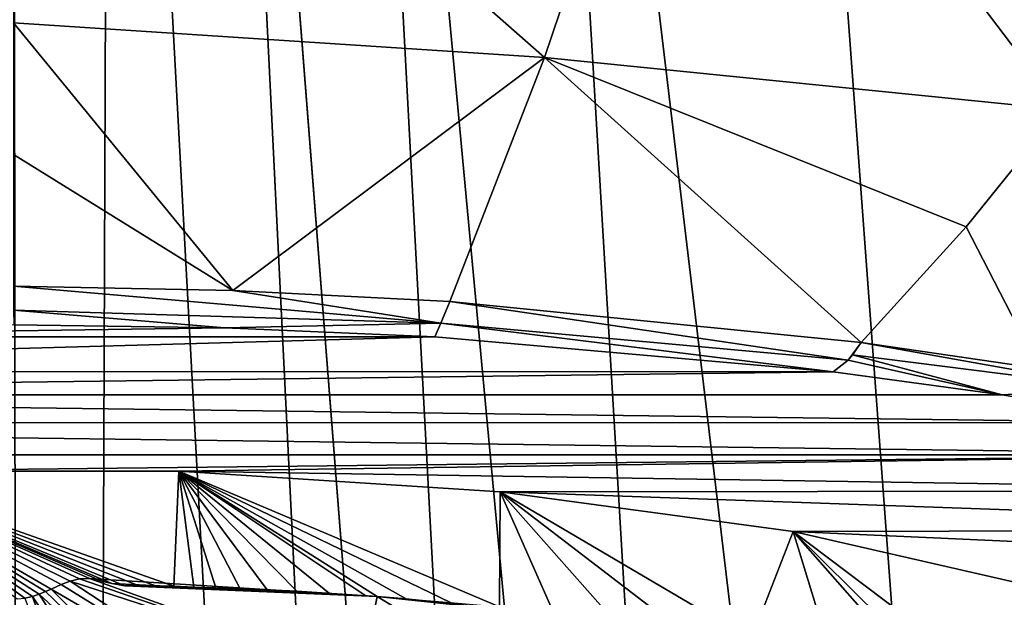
# Model space of a CAD drawing. Header units: millimetres. Extents: x -23 to 23, y 0 to 203.
# Tile 25 of 47: x 0.04 to 6.8, y 134.56 to 138.53. Entities that reach past the tile are written whole.
import ezdxf

# ---------------------------------------------------------------- set-up
doc = ezdxf.new("R2010")
doc.units = ezdxf.units.MM
doc.header["$LTSCALE"] = 110.116452
for name, color, linetype in [('101', 7, 'CONTINUOUS'), ('102', 7, 'CONTINUOUS'), ('131', 7, 'CONTINUOUS'), ('133', 7, 'CONTINUOUS'), ('21', 7, 'CONTINUOUS'), ('23', 7, 'CONTINUOUS'), ('24', 7, 'CONTINUOUS'), ('35', 7, 'CONTINUOUS'), ('5', 7, 'CONTINUOUS'), ('6', 7, 'CONTINUOUS')]:
    doc.layers.add(name, color=color, linetype=linetype)

msp = doc.modelspace()

# ---------------------------------------------------------------- linework, layer by layer
at = {"layer": '101', "color": 7, "linetype": 'CONTINUOUS'}
for points in [[(2.9338, 136.4436, 151.567), (0, 136.6973, 152.0631), (-0.0002, 136.532, 151.8718), (2.9338, 136.4436, 151.567)], [(1.5055, 136.6676, 151.9908), (0, 136.6973, 152.0631), (2.9338, 136.4436, 151.567), (1.5055, 136.6676, 151.9908)], [(2.9965, 136.5908, 151.7619), (1.5055, 136.6676, 151.9908), (2.9338, 136.4436, 151.567), (2.9965, 136.5908, 151.7619)], [(5.7289, 136.1896, 150.6562), (2.9965, 136.5908, 151.7619), (2.9338, 136.4436, 151.567), (5.7289, 136.1896, 150.6562)], [(5.8188, 136.3104, 150.8572), (2.9965, 136.5908, 151.7619), (5.7289, 136.1896, 150.6562), (5.8188, 136.3104, 150.8572)], [(0.0026, 136.4308, 151.6403), (1.4521, 136.4107, 151.5652), (-0.0002, 136.532, 151.8718), (0.0026, 136.4308, 151.6403)], [(1.4521, 136.4107, 151.5652), (2.9338, 136.4436, 151.567), (-0.0002, 136.532, 151.8718), (1.4521, 136.4107, 151.5652)], [(1.4521, 136.4107, 151.5652), (2.892, 136.3495, 151.3368), (2.9338, 136.4436, 151.567), (1.4521, 136.4107, 151.5652)], [(2.892, 136.3495, 151.3368), (5.6274, 136.1095, 150.4413), (2.9338, 136.4436, 151.567), (2.892, 136.3495, 151.3368)], [(5.6274, 136.1095, 150.4413), (5.7289, 136.1896, 150.6562), (2.9338, 136.4436, 151.567), (5.6274, 136.1095, 150.4413)], [(5.7597, 136.2248, 150.7238), (5.8188, 136.3104, 150.8572), (5.7289, 136.1896, 150.6562), (5.7597, 136.2248, 150.7238)]]:
    msp.add_3dface(points, dxfattribs=at)
at = {"layer": '102', "color": 7, "linetype": 'CONTINUOUS'}
for points in [[(5.8188, 136.3104, 150.8572), (5.7597, 136.2248, 150.7238), (7.5884, 135.9941, 149.8213), (5.8188, 136.3104, 150.8572)], [(7.0403, 136.1313, 150.2388), (5.8188, 136.3104, 150.8572), (7.5884, 135.9941, 149.8213), (7.0403, 136.1313, 150.2388)], [(5.6274, 136.1095, 150.4413), (6.7872, 135.9504, 149.8475), (5.7289, 136.1896, 150.6562), (5.6274, 136.1095, 150.4413)], [(6.7872, 135.9504, 149.8475), (5.7597, 136.2248, 150.7238), (5.7289, 136.1896, 150.6562), (6.7872, 135.9504, 149.8475)], [(5.7597, 136.2248, 150.7238), (6.7872, 135.9504, 149.8475), (7.5884, 135.9941, 149.8213), (5.7597, 136.2248, 150.7238)], [(6.7872, 135.9504, 149.8475), (7.8962, 135.7592, 149.1336), (7.5884, 135.9941, 149.8213), (6.7872, 135.9504, 149.8475)]]:
    msp.add_3dface(points, dxfattribs=at)
at = {"layer": '131', "color": 7, "linetype": 'CONTINUOUS'}
for points in [[(1.1357, 135.4255, 147.8884), (-1.1357, 135.4255, 147.8884), (1.1009, 134.6349, 148.1045), (1.1357, 135.4255, 147.8884)], [(1.1009, 134.6349, 148.1045), (-1.1357, 135.4255, 147.8884), (0.9764, 134.638, 148.118), (1.1009, 134.6349, 148.1045)], [(0.9764, 134.638, 148.118), (-1.1357, 135.4255, 147.8884), (0.8641, 134.6373, 148.1296), (0.9764, 134.638, 148.118)], [(0.8641, 134.6373, 148.1296), (-1.1357, 135.4255, 147.8884), (0.764, 134.6392, 148.138), (0.8641, 134.6373, 148.1296)], [(0.764, 134.6392, 148.138), (-1.1357, 135.4255, 147.8884), (0.6758, 134.6536, 148.1412), (0.764, 134.6392, 148.138)], [(0.6758, 134.6536, 148.1412), (-1.1357, 135.4255, 147.8884), (0.5965, 134.6759, 148.1408), (0.6758, 134.6536, 148.1412)], [(0.5965, 134.6759, 148.1408), (-1.1357, 135.4255, 147.8884), (0.5232, 134.6881, 148.142), (0.5965, 134.6759, 148.1408)], [(0.5232, 134.6881, 148.142), (-1.1357, 135.4255, 147.8884), (0.4544, 134.6853, 148.1465), (0.5232, 134.6881, 148.142)], [(0.4544, 134.6853, 148.1465), (-1.1357, 135.4255, 147.8884), (0.3899, 134.6708, 148.1533), (0.4544, 134.6853, 148.1465)], [(0.3899, 134.6708, 148.1533), (-1.1357, 135.4255, 147.8884), (0.3272, 134.6473, 148.1621), (0.3899, 134.6708, 148.1533)], [(0.3272, 134.6473, 148.1621), (-1.1357, 135.4255, 147.8884), (0.2592, 134.6159, 148.1727), (0.3272, 134.6473, 148.1621)], [(0.2592, 134.6159, 148.1727), (-1.1357, 135.4255, 147.8884), (0.2204, 134.5984, 148.1784), (0.2592, 134.6159, 148.1727)], [(0.2204, 134.5984, 148.1784), (-1.1357, 135.4255, 147.8884), (0.1778, 134.5808, 148.1841), (0.2204, 134.5984, 148.1784)], [(0.1778, 134.5808, 148.1841), (-1.1357, 135.4255, 147.8884), (0.1304, 134.5656, 148.189), (0.1778, 134.5808, 148.1841)], [(0.1304, 134.5656, 148.189), (-1.1357, 135.4255, 147.8884), (0.0797, 134.5542, 148.1926), (0.1304, 134.5656, 148.189)], [(0.0797, 134.5542, 148.1926), (-1.1357, 135.4255, 147.8884), (0.0261, 134.5485, 148.1944), (0.0797, 134.5542, 148.1926)], [(1.2384, 134.6297, 148.0881), (1.1357, 135.4255, 147.8884), (1.1009, 134.6349, 148.1045), (1.2384, 134.6297, 148.0881)], [(3.3415, 135.2848, 147.3632), (1.1357, 135.4255, 147.8884), (3.3357, 134.4933, 147.5776), (3.3415, 135.2848, 147.3632)], [(3.3357, 134.4933, 147.5776), (1.1357, 135.4255, 147.8884), (2.9997, 134.5244, 147.6934), (3.3357, 134.4933, 147.5776)], [(2.9997, 134.5244, 147.6934), (1.1357, 135.4255, 147.8884), (2.6954, 134.5498, 147.7865), (2.9997, 134.5244, 147.6934)], [(2.6954, 134.5498, 147.7865), (1.1357, 135.4255, 147.8884), (2.4961, 134.5644, 147.8417), (2.6954, 134.5498, 147.7865)], [(2.4961, 134.5644, 147.8417), (1.1357, 135.4255, 147.8884), (2.42, 134.5694, 147.8617), (2.4961, 134.5644, 147.8417)], [(2.42, 134.5694, 147.8617), (1.1357, 135.4255, 147.8884), (2.1707, 134.586, 147.9221), (2.42, 134.5694, 147.8617)], [(2.1707, 134.586, 147.9221), (1.1357, 135.4255, 147.8884), (1.9452, 134.6005, 147.9704), (2.1707, 134.586, 147.9221)], [(1.9452, 134.6005, 147.9704), (1.1357, 135.4255, 147.8884), (1.7413, 134.6099, 148.01), (1.9452, 134.6005, 147.9704)], [(1.7413, 134.6099, 148.01), (1.1357, 135.4255, 147.8884), (1.557, 134.6176, 148.0419), (1.7413, 134.6099, 148.01)], [(1.557, 134.6176, 148.0419), (1.1357, 135.4255, 147.8884), (1.39, 134.6245, 148.0674), (1.557, 134.6176, 148.0419)], [(1.39, 134.6245, 148.0674), (1.1357, 135.4255, 147.8884), (1.2384, 134.6297, 148.0881), (1.39, 134.6245, 148.0674)], [(3.7068, 134.4547, 147.4331), (3.3415, 135.2848, 147.3632), (3.3357, 134.4933, 147.5776), (3.7068, 134.4547, 147.4331)], [(5.3528, 135.0115, 146.3435), (3.3415, 135.2848, 147.3632), (5.0639, 134.2691, 146.7409), (5.3528, 135.0115, 146.3435)], [(5.0639, 134.2691, 146.7409), (3.3415, 135.2848, 147.3632), (4.5646, 134.3459, 147.0277), (5.0639, 134.2691, 146.7409)], [(4.5646, 134.3459, 147.0277), (3.3415, 135.2848, 147.3632), (4.1162, 134.4063, 147.2526), (4.5646, 134.3459, 147.0277)], [(4.1162, 134.4063, 147.2526), (3.3415, 135.2848, 147.3632), (3.7068, 134.4547, 147.4331), (4.1162, 134.4063, 147.2526)], [(5.6075, 134.1723, 146.3799), (5.3528, 135.0115, 146.3435), (5.0639, 134.2691, 146.7409), (5.6075, 134.1723, 146.3799)], [(7.053, 134.6217, 144.8886), (5.3528, 135.0115, 146.3435), (6.834, 133.8915, 145.3315), (7.053, 134.6217, 144.8886)], [(6.834, 133.8915, 145.3315), (5.3528, 135.0115, 146.3435), (6.364, 134.0109, 145.7774), (6.834, 133.8915, 145.3315)], [(6.364, 134.0109, 145.7774), (5.3528, 135.0115, 146.3435), (6.1987, 134.0492, 145.9202), (6.364, 134.0109, 145.7774)], [(6.1987, 134.0492, 145.9202), (5.3528, 135.0115, 146.3435), (5.6075, 134.1723, 146.3799), (6.1987, 134.0492, 145.9202)]]:
    msp.add_3dface(points, dxfattribs=at)
at = {"layer": '133', "color": 7, "linetype": 'CONTINUOUS'}
for points in [[(0.5232, 134.6881, 148.142), (0.4544, 134.6853, 148.1465), (2.388, 134.0198, 147.9868), (0.5232, 134.6881, 148.142)], [(2.4961, 134.5644, 147.8417), (0.6758, 134.6536, 148.1412), (0.5232, 134.6881, 148.142), (2.4961, 134.5644, 147.8417)], [(2.4961, 134.5644, 147.8417), (0.5232, 134.6881, 148.142), (2.388, 134.0198, 147.9868), (2.4961, 134.5644, 147.8417)], [(0.6758, 134.6536, 148.1412), (0.5965, 134.6759, 148.1408), (0.5232, 134.6881, 148.142), (0.6758, 134.6536, 148.1412)], [(0.3272, 134.6473, 148.1621), (0.2592, 134.6159, 148.1727), (2.152, 133.5147, 148.1221), (0.3272, 134.6473, 148.1621)], [(0.3899, 134.6708, 148.1533), (0.3272, 134.6473, 148.1621), (2.152, 133.5147, 148.1221), (0.3899, 134.6708, 148.1533)], [(0.4544, 134.6853, 148.1465), (0.3899, 134.6708, 148.1533), (2.388, 134.0198, 147.9868), (0.4544, 134.6853, 148.1465)], [(0.3899, 134.6708, 148.1533), (2.152, 133.5147, 148.1221), (2.388, 134.0198, 147.9868), (0.3899, 134.6708, 148.1533)], [(2.4961, 134.5644, 147.8417), (0.764, 134.6392, 148.138), (0.6758, 134.6536, 148.1412), (2.4961, 134.5644, 147.8417)], [(2.4961, 134.5644, 147.8417), (0.8641, 134.6373, 148.1296), (0.764, 134.6392, 148.138), (2.4961, 134.5644, 147.8417)], [(2.4961, 134.5644, 147.8417), (0.9764, 134.638, 148.118), (0.8641, 134.6373, 148.1296), (2.4961, 134.5644, 147.8417)], [(2.4961, 134.5644, 147.8417), (1.1009, 134.6349, 148.1045), (0.9764, 134.638, 148.118), (2.4961, 134.5644, 147.8417)], [(2.4961, 134.5644, 147.8417), (1.2384, 134.6297, 148.0881), (1.1009, 134.6349, 148.1045), (2.4961, 134.5644, 147.8417)], [(2.4961, 134.5644, 147.8417), (1.39, 134.6245, 148.0674), (1.2384, 134.6297, 148.0881), (2.4961, 134.5644, 147.8417)], [(2.4961, 134.5644, 147.8417), (1.557, 134.6176, 148.0419), (1.39, 134.6245, 148.0674), (2.4961, 134.5644, 147.8417)], [(0.1304, 134.5656, 148.189), (0.0797, 134.5542, 148.1926), (0.8455, 132.4773, 148.4001), (0.1304, 134.5656, 148.189)], [(0.1778, 134.5808, 148.1841), (0.1304, 134.5656, 148.189), (1.36, 132.7227, 148.3344), (0.1778, 134.5808, 148.1841)], [(0.1304, 134.5656, 148.189), (0.8455, 132.4773, 148.4001), (1.36, 132.7227, 148.3344), (0.1304, 134.5656, 148.189)], [(0.2204, 134.5984, 148.1784), (0.1778, 134.5808, 148.1841), (1.8032, 133.0746, 148.2401), (0.2204, 134.5984, 148.1784)], [(0.1778, 134.5808, 148.1841), (1.36, 132.7227, 148.3344), (1.8032, 133.0746, 148.2401), (0.1778, 134.5808, 148.1841)], [(0.2592, 134.6159, 148.1727), (0.2204, 134.5984, 148.1784), (1.8032, 133.0746, 148.2401), (0.2592, 134.6159, 148.1727)], [(0.2592, 134.6159, 148.1727), (1.8032, 133.0746, 148.2401), (2.152, 133.5147, 148.1221), (0.2592, 134.6159, 148.1727)], [(2.4961, 134.5644, 147.8417), (1.7413, 134.6099, 148.01), (1.557, 134.6176, 148.0419), (2.4961, 134.5644, 147.8417)], [(2.4961, 134.5644, 147.8417), (1.9452, 134.6005, 147.9704), (1.7413, 134.6099, 148.01), (2.4961, 134.5644, 147.8417)], [(2.4961, 134.5644, 147.8417), (2.1707, 134.586, 147.9221), (1.9452, 134.6005, 147.9704), (2.4961, 134.5644, 147.8417)], [(2.4961, 134.5644, 147.8417), (2.42, 134.5694, 147.8617), (2.1707, 134.586, 147.9221), (2.4961, 134.5644, 147.8417)], [(4.4122, 133.3923, 147.2832), (2.4961, 134.5644, 147.8417), (2.388, 134.0198, 147.9868), (4.4122, 133.3923, 147.2832)], [(4.5646, 134.3459, 147.0277), (2.6954, 134.5498, 147.7865), (2.4961, 134.5644, 147.8417), (4.5646, 134.3459, 147.0277)], [(4.5646, 134.3459, 147.0277), (2.4961, 134.5644, 147.8417), (4.4122, 133.3923, 147.2832), (4.5646, 134.3459, 147.0277)]]:
    msp.add_3dface(points, dxfattribs=at)
at = {"layer": '21', "color": 7, "linetype": 'CONTINUOUS'}
for points in [[(0, 141.4775, 156.1556), (0, 138.507, 153.6124), (3.6453, 138.2687, 153.3812), (0, 141.4775, 156.1556)], [(4.6536, 141.2555, 156.0358), (0, 141.4775, 156.1556), (3.6453, 138.2687, 153.3812), (4.6536, 141.2555, 156.0358)], [(7.1889, 137.9096, 152.6988), (4.6536, 141.2555, 156.0358), (3.6453, 138.2687, 153.3812), (7.1889, 137.9096, 152.6988)], [(7.1889, 137.9096, 152.6988), (8.6084, 139.9372, 154.7159), (4.6536, 141.2555, 156.0358), (7.1889, 137.9096, 152.6988)]]:
    msp.add_3dface(points, dxfattribs=at)
at = {"layer": '23', "color": 7, "linetype": 'CONTINUOUS'}
for points in [[(7.1889, 137.9096, 152.6988), (6.5395, 137.1049, 151.8199), (7.0403, 136.1313, 150.2388), (7.1889, 137.9096, 152.6988)], [(6.5395, 137.1049, 151.8199), (5.8188, 136.3104, 150.8572), (7.0403, 136.1313, 150.2388), (6.5395, 137.1049, 151.8199)]]:
    msp.add_3dface(points, dxfattribs=at)
at = {"layer": '24', "color": 7, "linetype": 'CONTINUOUS'}
for points in [[(0, 138.507, 153.6124), (0, 137.6022, 152.8378), (1.5055, 136.6676, 151.9908), (0, 138.507, 153.6124)], [(3.6453, 138.2687, 153.3812), (0, 138.507, 153.6124), (1.5055, 136.6676, 151.9908), (3.6453, 138.2687, 153.3812)], [(2.9965, 136.5908, 151.7619), (3.6453, 138.2687, 153.3812), (1.5055, 136.6676, 151.9908), (2.9965, 136.5908, 151.7619)], [(5.8188, 136.3104, 150.8572), (3.6453, 138.2687, 153.3812), (2.9965, 136.5908, 151.7619), (5.8188, 136.3104, 150.8572)], [(7.1889, 137.9096, 152.6988), (3.6453, 138.2687, 153.3812), (6.5395, 137.1049, 151.8199), (7.1889, 137.9096, 152.6988)], [(3.6453, 138.2687, 153.3812), (5.8188, 136.3104, 150.8572), (6.5395, 137.1049, 151.8199), (3.6453, 138.2687, 153.3812)], [(0, 137.6022, 152.8378), (0, 136.6973, 152.0631), (1.5055, 136.6676, 151.9908), (0, 137.6022, 152.8378)]]:
    msp.add_3dface(points, dxfattribs=at)
at = {"layer": '35', "color": 7, "linetype": 'CONTINUOUS'}
for points in [[(1.4521, 136.4107, 151.5652), (0.0026, 136.4308, 151.6403), (-2.8783, 136.3492, 151.3359), (1.4521, 136.4107, 151.5652)], [(2.892, 136.3495, 151.3368), (1.4521, 136.4107, 151.5652), (-2.8783, 136.3492, 151.3359), (2.892, 136.3495, 151.3368)], [(5.6274, 136.1095, 150.4413), (2.892, 136.3495, 151.3368), (-5.6111, 136.1098, 150.4423), (5.6274, 136.1095, 150.4413)], [(-5.6111, 136.1098, 150.4423), (2.892, 136.3495, 151.3368), (-2.8783, 136.3492, 151.3359), (-5.6111, 136.1098, 150.4423)], [(-6.7764, 135.9504, 149.8472), (5.6274, 136.1095, 150.4413), (-5.6111, 136.1098, 150.4423), (-6.7764, 135.9504, 149.8472)], [(6.7872, 135.9504, 149.8475), (5.6274, 136.1095, 150.4413), (-6.7764, 135.9504, 149.8472), (6.7872, 135.9504, 149.8475)], [(-7.8885, 135.7589, 149.1327), (7.8962, 135.7592, 149.1336), (-6.7764, 135.9504, 149.8472), (-7.8885, 135.7589, 149.1327)], [(7.8962, 135.7592, 149.1336), (6.7872, 135.9504, 149.8475), (-6.7764, 135.9504, 149.8472), (7.8962, 135.7592, 149.1336)], [(-8.9263, 135.5378, 148.3076), (8.9323, 135.5381, 148.3087), (-7.8885, 135.7589, 149.1327), (-8.9263, 135.5378, 148.3076)], [(8.9323, 135.5381, 148.3087), (7.8962, 135.7592, 149.1336), (-7.8885, 135.7589, 149.1327), (8.9323, 135.5381, 148.3087)], [(8.9323, 135.5381, 148.3087), (-8.9263, 135.5378, 148.3076), (-1.1357, 135.4255, 147.8884), (8.9323, 135.5381, 148.3087)], [(1.1357, 135.4255, 147.8884), (8.9323, 135.5381, 148.3087), (-1.1357, 135.4255, 147.8884), (1.1357, 135.4255, 147.8884)], [(9.8745, 135.2914, 147.388), (8.9323, 135.5381, 148.3087), (1.1357, 135.4255, 147.8884), (9.8745, 135.2914, 147.388)], [(3.3415, 135.2848, 147.3632), (9.8745, 135.2914, 147.388), (1.1357, 135.4255, 147.8884), (3.3415, 135.2848, 147.3632)], [(10.7094, 135.0232, 146.3869), (9.8745, 135.2914, 147.388), (3.3415, 135.2848, 147.3632), (10.7094, 135.0232, 146.3869)], [(5.3528, 135.0115, 146.3435), (10.7094, 135.0232, 146.3869), (3.3415, 135.2848, 147.3632), (5.3528, 135.0115, 146.3435)], [(11.4287, 134.7375, 145.3207), (10.7094, 135.0232, 146.3869), (5.3528, 135.0115, 146.3435), (11.4287, 134.7375, 145.3207)], [(7.053, 134.6217, 144.8886), (11.4287, 134.7375, 145.3207), (5.3528, 135.0115, 146.3435), (7.053, 134.6217, 144.8886)]]:
    msp.add_3dface(points, dxfattribs=at)
at = {"layer": '5', "color": 7, "linetype": 'CONTINUOUS'}
for points in [[(4.2019, 109.9832, -21.6598), (1.3438, 146.5171, -21.1805), (2.2504, 146.5199, -21.113), (4.2019, 109.9832, -21.6598)], [(3.4855, 146.5236, -20.9594), (5.6549, 109.9832, -21.5052), (2.2504, 146.5199, -21.113), (3.4855, 146.5236, -20.9594)], [(5.6549, 109.9832, -21.5052), (4.2019, 109.9832, -21.6598), (2.2504, 146.5199, -21.113), (5.6549, 109.9832, -21.5052)], [(5.1399, 146.5286, -20.6337), (7.8406, 109.9832, -21.064), (3.4855, 146.5236, -20.9594), (5.1399, 146.5286, -20.6337)], [(7.8406, 109.9832, -21.064), (5.6549, 109.9832, -21.5052), (3.4855, 146.5236, -20.9594), (7.8406, 109.9832, -21.064)], [(7.3259, 146.5346, -19.9826), (7.8406, 109.9832, -21.064), (5.1399, 146.5286, -20.6337), (7.3259, 146.5346, -19.9826)]]:
    msp.add_3dface(points, dxfattribs=at)
at = {"layer": '6', "color": 7, "linetype": 'CONTINUOUS'}
for points in [[(0.125, 0, -23.4997), (-8.5361, 0, -23.3233), (0.001, 146.5156, -21.2154), (0.125, 0, -23.4997)], [(0.6602, 146.5158, -21.2068), (0.125, 0, -23.4997), (0.001, 146.5156, -21.2154), (0.6602, 146.5158, -21.2068)], [(8.606, 0, -23.3204), (0.125, 0, -23.4997), (0.6602, 146.5158, -21.2068), (8.606, 0, -23.3204)], [(1.3438, 146.5171, -21.1805), (8.606, 0, -23.3204), (0.6602, 146.5158, -21.2068), (1.3438, 146.5171, -21.1805)], [(1.3438, 146.5171, -21.1805), (4.2019, 109.9832, -21.6598), (8.606, 0, -23.3204), (1.3438, 146.5171, -21.1805)]]:
    msp.add_3dface(points, dxfattribs=at)

doc.saveas('drawing.dxf')
